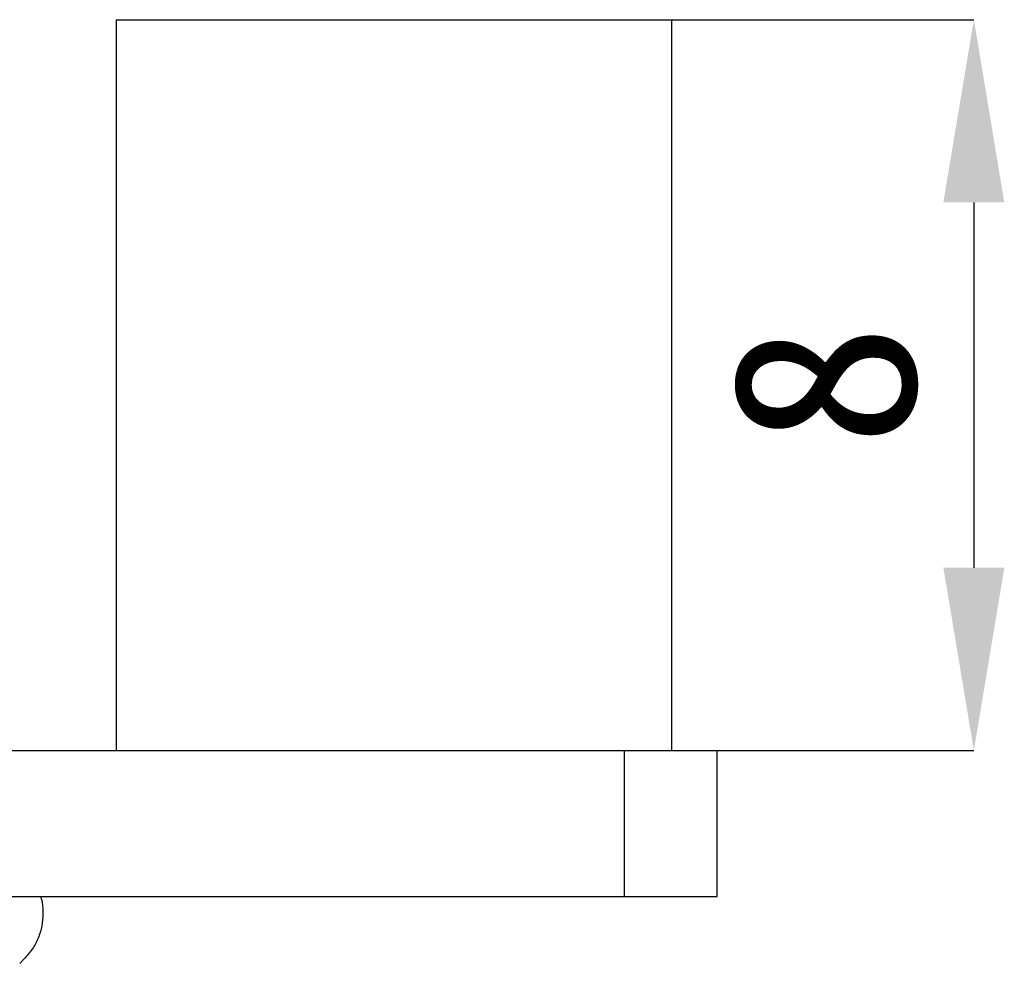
# Model space of a CAD drawing. Header units: millimetres. Extents: x 1628 to 1925, y 2096 to 2516.
# Tile 25 of 40: x 1774 to 1785, y 2308 to 2318. Entities that reach past the tile are written whole.
import ezdxf

# ---------------------------------------------------------------- set-up
doc = ezdxf.new("R2010")
doc.units = ezdxf.units.MM
doc.styles.add('黑体高度2mm', font='simhei.ttf', dxfattribs={"height": 2})
doc.dimstyles.new('红色高度2mm', dxfattribs={"dimtxt": 2, "dimasz": 2, "dimexe": 0, "dimexo": 0, "dimtad": 1, "dimdec": 1, "dimtxsty": '黑体高度2mm', "dimcen": 2.5, "dimclrd": 1, "dimclre": 1, "dimclrt": 1, "dimadec": 0, "dimazin": 0, "dimtfac": 1, "dimtdec": 1, "dimtmove": 0, "dimatfit": 3, "dimfxl": 1, "dimarcsym": 0})

# ---------------------------------------------------------------- blocks, each defined once
blk = doc.blocks.new('*D56')
at = {"color": 1, "lineweight": -2, "transparency": 16777216}
for p, q in [((1780.974, 2318.155), (1784.283, 2318.155)), ((1784.283, 2316.155), (1784.283, 2312.155)), ((1780.974, 2310.155), (1784.283, 2310.155))]:
    blk.add_line(p, q, dxfattribs=at)
at = {"color": 1, "transparency": 16777216}
for points in [[(1783.949, 2316.155), (1784.616, 2316.155), (1784.283, 2318.155)], [(1783.949, 2312.155), (1784.616, 2312.155), (1784.283, 2310.155)]]:
    blk.add_solid(points, dxfattribs=at)
at = {"layer": 'Defpoints', "color": 0, "transparency": 16777216}
for p in [(1780.974, 2318.155), (1780.974, 2310.155), (1784.283, 2310.155)]:
    blk.add_point(p, dxfattribs=at)
at = {"color": 1, "transparency": 16777216, "insert": (1782.658, 2314.155), "char_height": 2, "attachment_point": 5, "rotation": 90, "style": '黑体高度2mm'}
blk.add_mtext('8', dxfattribs=at)

msp = doc.modelspace()

# ---------------------------------------------------------------- linework, layer by layer
at = {"color": 7, "linetype": 'Continuous', "lineweight": 25}
for p, q in [((1774.894, 2318.155), (1774.894, 2310.155)), ((1774.894, 2318.155), (1780.974, 2318.155)), ((1780.974, 2318.155), (1780.974, 2310.155)), ((1748.824, 2310.155), (1780.458, 2310.155)), ((1780.458, 2308.555), (1780.458, 2310.155)), ((1780.458, 2310.155), (1781.474, 2310.155)), ((1781.474, 2308.555), (1781.474, 2310.155)), ((1656.49, 2308.555), (1780.458, 2308.555)), ((1780.458, 2308.555), (1781.474, 2308.555)), ((1773.887, 2307.873), (1773.838, 2307.824))]:
    msp.add_line(p, q, dxfattribs=at)
msp.add_open_spline([(1774.064, 2308.555), (1774.068, 2308.546), (1774.09, 2308.487), (1774.091, 2308.423), (1774.092, 2308.369)], degree=3, knots=[0, 0, 0, 0, 0.1607714, 1, 1, 1, 1], dxfattribs=at)
msp.add_open_spline([(1774.092, 2308.369), (1774.09, 2308.323), (1774.085, 2308.231), (1774.043, 2308.099), (1773.979, 2307.976), (1773.917, 2307.907), (1773.887, 2307.873)], degree=3, dxfattribs=at)

# ---------------------------------------------------------------- dimensions: what is measured, and where the dimension line sits
dim = msp.add_linear_dim(base=(1784.283, 2310.155), p1=(1780.974, 2318.155), p2=(1780.974, 2310.155), angle=90, dimstyle='红色高度2mm')
dim.commit()
dim.dimension.update_dxf_attribs({"geometry": '*D56', "text_midpoint": (1782.658, 2314.155)})

doc.saveas('drawing.dxf')
